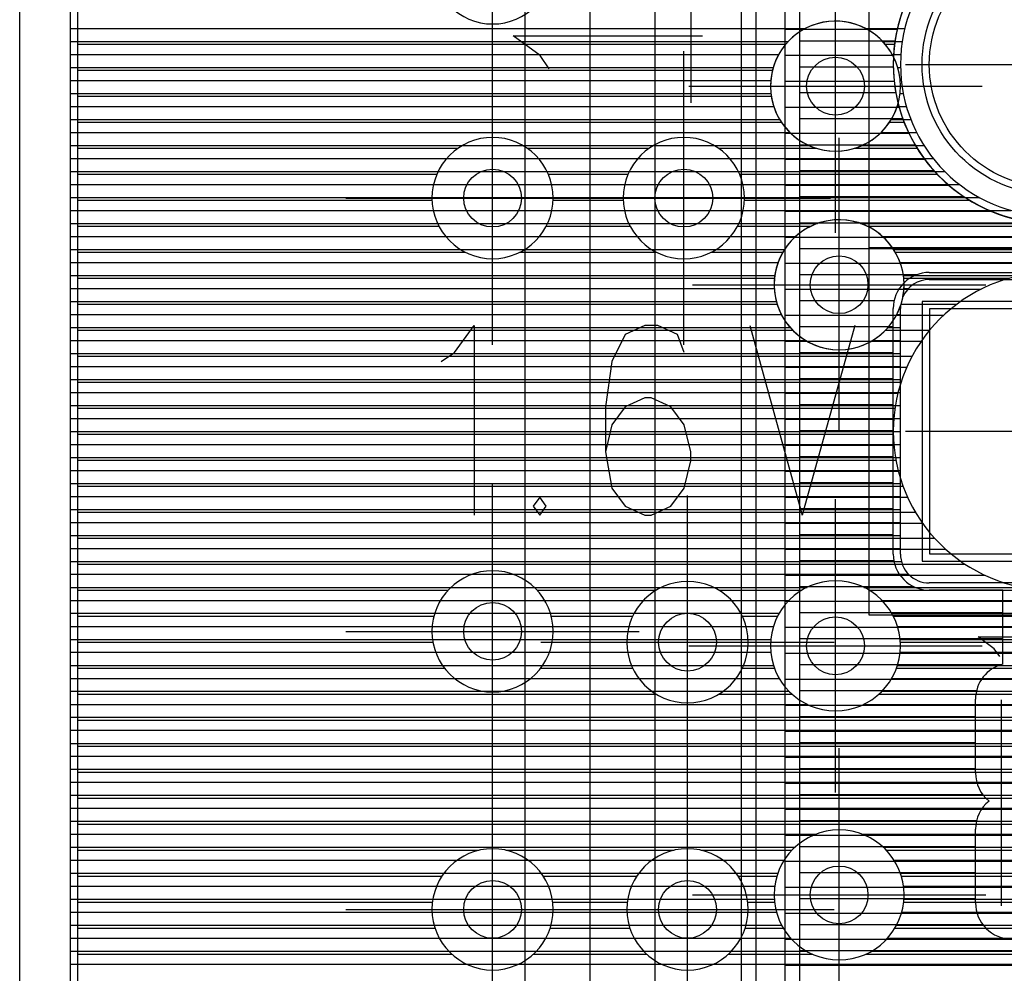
# Model space of a CAD drawing. Extents: x 25 to 291, y 23 to 136.
# Tile 17 of 147: x 25.4 to 32.22, y 56.96 to 63.56. Entities that reach past the tile are written whole.
import ezdxf

# ---------------------------------------------------------------- set-up
doc = ezdxf.new("R2010")
doc.units = 0
doc.layers.get('0').update_dxf_attribs({"linetype": 'CONTINUOUS'})
for name, color, linetype in [('copper_layer_2', 1, 'CONTINUOUS'), ('copper_layer_3', 3, 'CONTINUOUS'), ('copper_layer_bottom', 4, 'CONTINUOUS'), ('copper_layer_top', 5, 'CONTINUOUS'), ('drill_drawing', 6, 'CONTINUOUS'), ('silkscreen_top', 1, 'CONTINUOUS'), ('solder_mask_bottom', 1, 'CONTINUOUS'), ('solder_mask_top', 1, 'CONTINUOUS')]:
    doc.layers.add(name, color=color, linetype=linetype)

# ---------------------------------------------------------------- blocks, each defined once
blk = doc.blocks.new('D20')
blk.add_circle((0, 0), 0.2)
blk = doc.blocks.new('D112')
blk.add_circle((0, 0), 0.85)
blk = doc.blocks.new('D460')
blk.add_lwpolyline([(0.84836, 0.84836), (-0.84836, 0.84836), (-0.84836, -0.84836), (0.84836, -0.84836)], close=True)
blk = doc.blocks.new('D34')
blk.add_circle((0, 0), 0.9)
blk = doc.blocks.new('D649')
blk.add_lwpolyline([(0.89916, 0.89916), (-0.89916, 0.89916), (-0.89916, -0.89916), (0.89916, -0.89916)], close=True)

msp = doc.modelspace()

# ---------------------------------------------------------------- linework, layer by layer
at = {"layer": 'copper_layer_2', "color": 1}
for points in [[(31.725171, 125.050292), (25.750064, 125.050292), (25.750064, 25.750064), (86.050292, 25.750064)], [(45.500127, 77.127508), (45.500127, 81.700279), (30.766574, 81.700279), (30.700025, 81.633731), (30.700025, 52.09144), (30.816358, 51.975108), (45.483617, 51.975108), (45.500127, 51.991618), (45.500127, 77.122936)], [(30.400051, 52.09144), (30.400051, 81.633731)], [(25.750064, 63.499873), (30.400051, 63.499873)], [(30.700025, 63.494793), (31.477521, 63.494793)], [(25.750064, 63.409703), (30.400051, 63.409703)], [(25.750064, 63.319787), (30.400051, 63.319787)], [(30.700025, 63.314707), (31.451867, 63.314707)], [(25.750064, 63.22987), (30.400051, 63.22987)], [(25.750064, 63.1397), (30.400051, 63.1397)], [(30.700025, 63.134874), (31.456185, 63.134874)], [(25.750064, 63.049784), (30.400051, 63.049784)], [(25.750064, 62.959868), (30.400051, 62.959868)], [(30.700025, 62.954788), (31.490475, 62.954788)], [(25.750064, 62.869698), (30.400051, 62.869698)], [(25.750064, 62.779782), (30.400051, 62.779782)], [(30.700025, 62.774702), (31.558039, 62.774702)], [(25.750064, 62.689865), (30.400051, 62.689865)], [(25.750064, 62.599695), (30.400051, 62.599695)], [(30.700025, 62.594869), (31.666497, 62.594869)], [(25.750064, 62.509779), (30.400051, 62.509779)], [(25.750064, 62.419863), (30.400051, 62.419863)], [(30.700025, 62.414783), (31.834392, 62.414783)], [(25.750064, 62.329693), (30.400051, 62.329693)], [(25.750064, 62.239776), (30.400051, 62.239776)], [(30.700025, 62.234696), (32.126746, 62.234696)], [(25.750064, 62.14986), (30.400051, 62.14986)], [(25.750064, 62.05969), (30.400051, 62.05969)], [(30.700025, 62.054864), (41.940056, 62.054864)], [(25.750064, 61.969774), (30.400051, 61.969774)], [(25.750064, 61.879858), (30.400051, 61.879858)], [(30.700025, 61.874778), (41.985776, 61.874778)], [(25.750064, 61.789688), (30.400051, 61.789688)], [(25.750064, 61.699771), (30.400051, 61.699771)], [(30.700025, 61.694691), (32.05969, 61.694691)], [(25.750064, 61.609855), (30.400051, 61.609855)], [(25.750064, 61.519685), (30.400051, 61.519685)], [(30.700025, 61.514859), (31.800102, 61.514859)], [(25.750064, 61.429769), (30.400051, 61.429769)], [(25.750064, 61.339853), (30.400051, 61.339853)], [(30.700025, 61.334773), (31.644653, 61.334773)], [(25.750064, 61.249682), (30.400051, 61.249682)], [(25.750064, 61.159766), (30.400051, 61.159766)], [(30.700025, 61.154686), (31.543815, 61.154686)], [(25.750064, 61.06985), (30.400051, 61.06985)], [(25.750064, 60.97968), (30.400051, 60.97968)], [(30.700025, 60.974854), (31.482347, 60.974854)], [(25.750064, 60.889764), (30.400051, 60.889764)], [(25.750064, 60.799848), (30.400051, 60.799848)], [(30.700025, 60.794768), (31.453391, 60.794768)], [(25.750064, 60.709677), (30.400051, 60.709677)], [(25.750064, 60.619761), (30.400051, 60.619761)], [(30.700025, 60.614681), (31.454153, 60.614681)], [(25.750064, 60.529845), (30.400051, 60.529845)], [(25.750064, 60.439675), (30.400051, 60.439675)], [(30.700025, 60.434849), (31.485141, 60.434849)], [(25.750064, 60.349759), (30.400051, 60.349759)], [(25.750064, 60.259843), (30.400051, 60.259843)], [(30.700025, 60.254763), (31.548641, 60.254763)], [(25.750064, 60.169672), (30.400051, 60.169672)], [(25.750064, 60.079756), (30.400051, 60.079756)], [(30.700025, 60.074676), (31.652019, 60.074676)], [(25.750064, 59.98984), (30.400051, 59.98984)], [(25.750064, 59.89967), (30.400051, 59.89967)], [(30.700025, 59.894844), (31.811532, 59.894844)], [(25.750064, 59.809754), (30.400051, 59.809754)], [(25.750064, 59.719837), (30.400051, 59.719837)], [(30.700025, 59.714757), (32.081788, 59.714757)], [(25.750064, 59.629667), (30.400051, 59.629667)], [(25.750064, 59.539751), (30.400051, 59.539751)], [(30.700025, 59.534671), (45.500127, 59.534671)], [(25.750064, 59.449835), (30.400051, 59.449835)], [(25.750064, 59.359665), (30.400051, 59.359665)], [(30.700025, 59.354839), (45.500127, 59.354839)], [(25.750064, 59.269749), (30.400051, 59.269749)], [(25.750064, 59.179832), (30.400051, 59.179832)], [(30.700025, 59.174752), (45.500127, 59.174752)], [(25.750064, 59.089662), (30.400051, 59.089662)], [(25.750064, 58.999746), (30.400051, 58.999746)], [(30.700025, 58.994666), (45.500127, 58.994666)], [(25.750064, 58.90983), (30.400051, 58.90983)], [(25.750064, 58.81966), (30.400051, 58.81966)], [(30.700025, 58.814834), (45.500127, 58.814834)], [(25.750064, 58.729743), (30.400051, 58.729743)], [(25.750064, 58.639827), (30.400051, 58.639827)], [(30.700025, 58.634747), (45.500127, 58.634747)], [(25.750064, 58.549657), (30.400051, 58.549657)], [(25.750064, 58.459741), (30.400051, 58.459741)], [(30.700025, 58.454661), (43.891288, 58.454661)], [(25.750064, 58.369825), (30.400051, 58.369825)], [(25.750064, 58.279909), (30.400051, 58.279909)], [(30.700025, 58.274829), (43.650749, 58.274829)], [(25.750064, 58.189738), (30.400051, 58.189738)], [(25.750064, 58.099822), (30.400051, 58.099822)], [(30.700025, 58.094742), (33.112522, 58.094742)], [(25.750064, 58.009906), (30.400051, 58.009906)], [(25.750064, 57.919736), (30.400051, 57.919736)], [(30.700025, 57.914656), (32.894082, 57.914656)], [(25.750064, 57.82982), (30.400051, 57.82982)], [(25.750064, 57.739903), (30.400051, 57.739903)], [(30.700025, 57.734823), (32.829058, 57.734823)], [(25.750064, 57.649733), (30.400051, 57.649733)], [(25.750064, 57.559817), (30.400051, 57.559817)], [(30.700025, 57.554737), (32.841504, 57.554737)], [(25.750064, 57.469901), (30.400051, 57.469901)], [(25.750064, 57.379731), (30.400051, 57.379731)], [(30.700025, 57.374905), (32.940056, 57.374905)], [(25.750064, 57.289815), (30.400051, 57.289815)], [(25.750064, 57.199898), (30.400051, 57.199898)], [(30.700025, 57.194818), (42.0762, 57.194818)], [(25.750064, 57.109728), (30.400051, 57.109728)], [(25.750064, 57.019812), (30.400051, 57.019812)], [(30.700025, 57.014732), (42.127254, 57.014732)]]:
    msp.add_lwpolyline(points, dxfattribs=at)
for points in [[(33.649987, 63.250191), (33.649987, 63.250191), (33.649987, 63.250191, 1), (31.450343, 63.250191), (31.450343, 63.250191), (31.450343, 63.250191, 1), (33.649987, 63.250191), (33.649987, 63.250191)], [(33.649987, 63.250191), (33.649987, 63.250191), (33.649987, 63.250191, 1), (31.450343, 63.250191), (31.450343, 63.250191), (31.450343, 63.250191, 1), (33.649987, 63.250191), (33.649987, 63.250191)], [(33.649987, 60.710185), (33.649987, 60.710185), (33.649987, 60.710185, 1), (31.450343, 60.710185), (31.450343, 60.710185), (31.450343, 60.710185, 1), (33.649987, 60.710185), (33.649987, 60.710185)], [(33.649987, 60.710185), (33.649987, 60.710185), (33.649987, 60.710185, 1), (31.450343, 60.710185), (31.450343, 60.710185), (31.450343, 60.710185, 1), (33.649987, 60.710185), (33.649987, 60.710185)]]:
    msp.add_lwpolyline(points, format="xyb", dxfattribs=at)
at = {"layer": 'copper_layer_3', "color": 3}
for points in [[(31.725171, 125.000254), (25.800102, 125.000254), (25.800102, 55.650241), (28.305817, 55.650241)], [(25.800102, 63.389891), (30.705613, 63.389891)], [(31.394463, 63.389891), (31.458979, 63.389891)], [(25.800102, 63.209804), (30.613665, 63.209804)], [(25.800102, 63.029718), (30.605537, 63.029718)], [(25.800102, 62.849886), (30.676149, 62.849886)], [(31.423927, 62.849886), (31.525527, 62.849886)], [(25.800102, 62.669799), (28.435103, 62.669799)], [(28.915164, 62.669799), (29.75997, 62.669799)], [(30.24003, 62.669799), (30.918466, 62.669799)], [(31.18161, 62.669799), (31.615697, 62.669799)], [(25.800102, 62.489713), (28.288799, 62.489713)], [(29.061468, 62.489713), (29.613665, 62.489713)], [(30.386335, 62.489713), (31.755144, 62.489713)], [(25.800102, 62.309881), (28.255271, 62.309881)], [(29.094742, 62.309881), (29.580391, 62.309881)], [(30.419863, 62.309881), (31.979172, 62.309881)], [(25.800102, 62.129794), (28.303277, 62.129794)], [(29.04699, 62.129794), (29.628143, 62.129794)], [(30.371857, 62.129794), (30.878334, 62.129794)], [(31.272035, 62.129794), (41.93015, 62.129794)], [(25.800102, 61.949708), (28.486665, 61.949708)], [(28.863602, 61.949708), (29.811532, 61.949708)], [(30.188468, 61.949708), (30.685039, 61.949708)], [(31.465075, 61.949708), (41.962662, 61.949708)], [(25.800102, 61.769876), (30.627381, 61.769876)], [(31.522733, 61.769876), (32.255017, 61.769876)], [(25.800102, 61.589789), (30.645923, 61.589789)], [(31.504191, 61.589789), (31.88951, 61.589789)], [(25.800102, 61.409703), (30.754128, 61.409703)], [(31.395987, 61.409703), (31.701295, 61.409703)], [(25.800102, 61.22987), (31.580645, 61.22987)], [(25.800102, 61.049784), (31.503937, 61.049784)], [(25.800102, 60.869698), (31.461773, 60.869698)], [(25.800102, 60.689865), (31.450343, 60.689865)], [(25.800102, 60.509779), (31.468377, 60.509779)], [(25.800102, 60.329693), (31.517907, 60.329693)], [(25.800102, 60.14986), (31.603505, 60.14986)], [(25.800102, 59.969774), (31.736601, 59.969774)], [(25.800102, 59.789688), (31.947676, 59.789688)], [(25.800102, 59.609855), (28.366269, 59.609855)], [(28.983998, 59.609855), (29.80823, 59.609855)], [(30.242062, 59.609855), (30.816612, 59.609855)], [(31.283719, 59.609855), (35.890018, 59.609855)], [(25.800102, 59.429769), (28.268225, 59.429769)], [(29.081788, 59.429769), (29.645415, 59.429769)], [(30.404623, 59.429769), (30.649225, 59.429769)], [(31.450851, 59.429769), (36.070104, 59.429769)], [(25.800102, 59.249682), (28.261875, 59.249682)], [(29.088138, 59.249682), (29.605029, 59.249682)], [(30.445009, 59.249682), (30.600711, 59.249682)], [(31.499365, 59.249682), (47.310135, 59.249682)], [(25.800102, 59.06985), (28.341631, 59.06985)], [(29.008636, 59.06985), (29.645669, 59.06985)], [(30.404369, 59.06985), (30.627635, 59.06985)], [(31.472441, 59.06985), (43.659893, 59.06985)], [(25.800102, 58.889764), (29.809246, 58.889764)], [(30.240792, 58.889764), (30.750064, 58.889764)], [(31.350267, 58.889764), (35.925324, 58.889764)], [(25.800102, 58.709677), (34.13843, 58.709677)], [(25.800102, 58.529845), (33.987046, 58.529845)], [(25.800102, 58.349759), (33.945136, 58.349759)], [(25.800102, 58.169672), (33.978664, 58.169672)], [(25.800102, 57.98984), (32.953264, 57.98984)], [(25.800102, 57.809754), (28.582423, 57.809754)], [(28.76759, 57.809754), (29.932436, 57.809754)], [(30.117602, 57.809754), (30.748539, 57.809754)], [(31.401575, 57.809754), (32.845568, 57.809754)], [(25.800102, 57.629667), (28.323343, 57.629667)], [(29.02667, 57.629667), (29.673355, 57.629667)], [(30.376683, 57.629667), (30.644145, 57.629667)], [(31.505969, 57.629667), (32.82728, 57.629667)], [(25.800102, 57.449835), (28.258065, 57.449835)], [(29.092202, 57.449835), (29.608077, 57.449835)], [(30.442215, 57.449835), (30.627889, 57.449835)], [(31.522225, 57.449835), (32.885446, 57.449835)], [(25.800102, 57.269749), (28.275845, 57.269749)], [(29.074422, 57.269749), (29.625857, 57.269749)], [(30.424435, 57.269749), (30.688595, 57.269749)], [(31.461773, 57.269749), (33.079502, 57.269749)], [(25.800102, 57.089662), (28.391923, 57.089662)], [(28.95809, 57.089662), (29.741935, 57.089662)], [(30.308103, 57.089662), (30.890272, 57.089662)], [(31.259843, 57.089662), (32.786386, 57.089662)]]:
    msp.add_lwpolyline(points, dxfattribs=at)
for points in [[(29.094996, 63.950216), (29.094996, 63.950216), (29.094996, 63.950216, 1), (28.255271, 63.950216), (28.255271, 63.950216), (28.255271, 63.950216, 1), (29.094996, 63.950216), (29.094996, 63.950216)], [(29.094996, 63.950216), (29.094996, 63.950216), (29.094996, 63.950216, 1), (28.255271, 63.950216), (28.255271, 63.950216), (28.255271, 63.950216, 1), (29.094996, 63.950216), (29.094996, 63.950216)], [(31.483617, 62.979934), (31.483617, 62.979934), (31.483617, 62.979934, 13.44795), (31.451359, 63.303785), (31.451359, 63.303785)], [(31.451359, 63.303785), (31.451359, 63.303785, 5.343915), (31.483617, 62.979934), (31.483617, 62.979934)], [(29.094996, 62.325121), (29.094996, 62.325121), (29.094996, 62.325121, 1), (28.255271, 62.325121), (28.255271, 62.325121), (28.255271, 62.325121, 1), (29.094996, 62.325121), (29.094996, 62.325121)], [(29.094996, 62.325121), (29.094996, 62.325121), (29.094996, 62.325121, 1), (28.255271, 62.325121), (28.255271, 62.325121), (28.255271, 62.325121, 1), (29.094996, 62.325121), (29.094996, 62.325121)], [(30.420117, 62.325121), (30.420117, 62.325121), (30.420117, 62.325121, 1), (29.579883, 62.325121), (29.579883, 62.325121), (29.579883, 62.325121, 1), (30.420117, 62.325121), (30.420117, 62.325121)], [(30.420117, 62.325121), (30.420117, 62.325121), (30.420117, 62.325121, 1), (29.579883, 62.325121), (29.579883, 62.325121), (29.579883, 62.325121, 1), (30.420117, 62.325121), (30.420117, 62.325121)], [(31.525019, 61.725171), (31.525019, 61.725171), (31.525019, 61.725171, 1), (30.625349, 61.725171), (30.625349, 61.725171), (30.625349, 61.725171, 1), (31.525019, 61.725171), (31.525019, 61.725171)], [(31.525019, 61.725171), (31.525019, 61.725171), (31.525019, 61.725171, 1), (30.625349, 61.725171), (30.625349, 61.725171), (30.625349, 61.725171, 1), (31.525019, 61.725171), (31.525019, 61.725171)], [(33.649987, 60.710185), (33.649987, 60.710185), (33.649987, 60.710185, 1), (31.450343, 60.710185), (31.450343, 60.710185), (31.450343, 60.710185, 1), (33.649987, 60.710185), (33.649987, 60.710185)], [(33.649987, 60.710185), (33.649987, 60.710185), (33.649987, 60.710185, 1), (31.450343, 60.710185), (31.450343, 60.710185), (31.450343, 60.710185, 1), (33.649987, 60.710185), (33.649987, 60.710185)], [(29.094996, 59.325121), (29.094996, 59.325121), (29.094996, 59.325121, 1), (28.255271, 59.325121), (28.255271, 59.325121), (28.255271, 59.325121, 1), (29.094996, 59.325121), (29.094996, 59.325121)], [(29.094996, 59.325121), (29.094996, 59.325121), (29.094996, 59.325121, 1), (28.255271, 59.325121), (28.255271, 59.325121), (28.255271, 59.325121, 1), (29.094996, 59.325121), (29.094996, 59.325121)], [(30.445009, 59.250191), (30.445009, 59.250191), (30.445009, 59.250191, 1), (29.605283, 59.250191), (29.605283, 59.250191), (29.605283, 59.250191, 1), (30.445009, 59.250191), (30.445009, 59.250191)], [(30.445009, 59.250191), (30.445009, 59.250191), (30.445009, 59.250191, 1), (29.605283, 59.250191), (29.605283, 59.250191), (29.605283, 59.250191, 1), (30.445009, 59.250191), (30.445009, 59.250191)], [(31.500127, 59.225044), (31.500127, 59.225044), (31.500127, 59.225044, 1), (30.599949, 59.225044), (30.599949, 59.225044), (30.599949, 59.225044, 1), (31.500127, 59.225044), (31.500127, 59.225044)], [(31.500127, 59.225044), (31.500127, 59.225044), (31.500127, 59.225044, 1), (30.599949, 59.225044), (30.599949, 59.225044), (30.599949, 59.225044, 1), (31.500127, 59.225044), (31.500127, 59.225044)], [(31.525019, 57.500127), (31.525019, 57.500127), (31.525019, 57.500127, 1), (30.625349, 57.500127), (30.625349, 57.500127), (30.625349, 57.500127, 1), (31.525019, 57.500127), (31.525019, 57.500127)], [(31.525019, 57.500127), (31.525019, 57.500127), (31.525019, 57.500127, 1), (30.625349, 57.500127), (30.625349, 57.500127), (30.625349, 57.500127, 1), (31.525019, 57.500127), (31.525019, 57.500127)], [(29.094996, 57.400051), (29.094996, 57.400051), (29.094996, 57.400051, 1), (28.255271, 57.400051), (28.255271, 57.400051), (28.255271, 57.400051, 1), (29.094996, 57.400051), (29.094996, 57.400051)], [(29.094996, 57.400051), (29.094996, 57.400051), (29.094996, 57.400051, 1), (28.255271, 57.400051), (28.255271, 57.400051), (28.255271, 57.400051, 1), (29.094996, 57.400051), (29.094996, 57.400051)], [(30.445009, 57.400051), (30.445009, 57.400051), (30.445009, 57.400051, 1), (29.605283, 57.400051), (29.605283, 57.400051), (29.605283, 57.400051, 1), (30.445009, 57.400051), (30.445009, 57.400051)], [(30.445009, 57.400051), (30.445009, 57.400051), (30.445009, 57.400051, 1), (29.605283, 57.400051), (29.605283, 57.400051), (29.605283, 57.400051, 1), (30.445009, 57.400051), (30.445009, 57.400051)]]:
    msp.add_lwpolyline(points, format="xyb", dxfattribs=at)
at = {"layer": 'copper_layer_bottom', "color": 4}
for points in [[(31.725171, 125.050292), (25.750064, 125.050292), (25.750064, 25.750064), (86.050292, 25.750064)], [(25.750064, 63.499873), (30.843282, 63.499873)], [(31.256795, 63.499873), (31.530099, 63.499873)], [(25.750064, 63.409703), (30.723647, 63.409703)], [(31.376683, 63.409703), (31.512319, 63.409703)], [(25.750064, 63.319787), (30.657353, 63.319787)], [(31.442723, 63.319787), (31.502413, 63.319787)], [(25.750064, 63.22987), (30.619253, 63.22987)], [(31.481077, 63.22987), (31.500381, 63.22987)], [(25.750064, 63.1397), (30.601727, 63.1397)], [(31.498349, 63.1397), (31.505969, 63.1397)], [(25.750064, 63.049784), (30.602997, 63.049784)], [(31.497333, 63.049784), (31.519431, 63.049784)], [(25.750064, 62.959868), (30.622555, 62.959868)], [(31.477521, 62.959868), (31.541021, 62.959868)], [(25.750064, 62.869698), (30.663449, 62.869698)], [(31.436627, 62.869698), (31.571247, 62.869698)], [(25.750064, 62.779782), (30.734061, 62.779782)], [(31.366015, 62.779782), (31.611379, 62.779782)], [(25.750064, 62.689865), (30.86538, 62.689865)], [(31.234696, 62.689865), (31.662179, 62.689865)], [(25.750064, 62.599695), (31.725679, 62.599695)], [(25.750064, 62.509779), (31.805436, 62.509779)], [(25.750064, 62.419863), (31.90729, 62.419863)], [(25.750064, 62.329693), (32.044704, 62.329693)], [(25.750064, 62.239776), (32.264161, 62.239776)], [(25.750064, 62.14986), (30.926086, 62.14986)], [(31.224028, 62.14986), (41.975108, 62.14986)], [(25.750064, 62.05969), (30.774194, 62.05969)], [(31.375921, 62.05969), (41.975108, 62.05969)], [(25.750064, 61.969774), (30.697485, 61.969774)], [(31.452629, 61.969774), (41.975108, 61.969774)], [(25.750064, 61.879858), (30.652527, 61.879858)], [(31.497587, 61.879858), (41.141224, 61.879858)], [(25.750064, 61.789688), (30.629667, 61.789688)], [(31.520447, 61.789688), (40.979934, 61.789688)], [(31.700025, 61.760224), (33.400051, 61.760224)], [(25.750064, 61.699771), (30.625857, 61.699771)], [(31.524257, 61.699771), (31.557023, 61.699771)], [(25.750064, 61.609855), (30.640081, 61.609855)], [(25.750064, 61.519685), (30.674625, 61.519685)], [(31.475489, 61.519685), (31.500127, 61.519685)], [(31.500127, 59.860046), (31.500127, 61.560071)], [(25.750064, 61.429769), (30.735585, 61.429769)], [(31.414529, 61.429769), (31.500127, 61.429769)], [(25.750064, 61.339853), (30.84252, 61.339853)], [(31.307595, 61.339853), (31.500127, 61.339853)], [(25.750064, 61.249682), (31.500127, 61.249682)], [(25.750064, 61.159766), (31.500127, 61.159766)], [(25.750064, 61.06985), (31.500127, 61.06985)], [(25.750064, 60.97968), (31.500127, 60.97968)], [(25.750064, 60.889764), (31.500127, 60.889764)], [(25.750064, 60.799848), (31.500127, 60.799848)], [(25.750064, 60.709677), (31.500127, 60.709677)], [(25.750064, 60.619761), (31.500127, 60.619761)], [(25.750064, 60.529845), (31.500127, 60.529845)], [(25.750064, 60.439675), (31.500127, 60.439675)], [(25.750064, 60.349759), (31.500127, 60.349759)], [(25.750064, 60.259843), (31.500127, 60.259843)], [(25.750064, 60.169672), (31.500127, 60.169672)], [(25.750064, 60.079756), (31.500127, 60.079756)], [(25.750064, 59.98984), (31.500127, 59.98984)], [(25.750064, 59.89967), (31.500127, 59.89967)], [(25.750064, 59.809754), (31.506477, 59.809754)], [(25.750064, 59.719837), (31.557531, 59.719837)], [(25.750064, 59.629667), (30.853188, 59.629667)], [(31.246888, 59.629667), (34.8603, 59.629667)], [(33.400051, 59.660147), (31.700025, 59.660147)], [(25.750064, 59.539751), (30.728473, 59.539751)], [(31.371857, 59.539751), (35.937008, 59.539751)], [(25.750064, 59.449835), (30.660147, 59.449835)], [(31.439929, 59.449835), (36.03683, 59.449835)], [(25.750064, 59.359665), (30.620777, 59.359665)], [(31.479553, 59.359665), (38.449073, 59.359665)], [(25.750064, 59.269749), (30.602235, 59.269749)], [(31.497841, 59.269749), (38.660401, 59.269749)], [(25.750064, 59.179832), (30.602235, 59.179832)], [(31.497841, 59.179832), (43.80315, 59.179832)], [(25.750064, 59.089662), (30.620777, 59.089662)], [(31.479299, 59.089662), (43.678435, 59.089662)], [(25.750064, 58.999746), (30.660655, 58.999746)], [(31.439675, 58.999746), (43.610109, 58.999746)], [(25.750064, 58.90983), (30.728981, 58.90983)], [(31.371095, 58.90983), (35.98349, 58.90983)], [(25.750064, 58.81966), (30.854712, 58.81966)], [(31.245618, 58.81966), (35.81077, 58.81966)], [(25.750064, 58.729743), (34.169926, 58.729743)], [(25.750064, 58.639827), (34.059436, 58.639827)], [(25.750064, 58.549657), (33.996952, 58.549657)], [(25.750064, 58.459741), (33.961392, 58.459741)], [(25.750064, 58.369825), (33.946152, 58.369825)], [(25.750064, 58.279909), (33.9492, 58.279909)], [(25.750064, 58.189738), (33.97079, 58.189738)], [(25.750064, 58.099822), (33.126238, 58.099822)], [(25.750064, 58.009906), (32.974346, 58.009906)], [(25.750064, 57.919736), (30.912624, 57.919736)], [(31.23749, 57.919736), (32.897384, 57.919736)], [(25.750064, 57.82982), (30.76886, 57.82982)], [(31.381255, 57.82982), (32.852426, 57.82982)], [(25.750064, 57.739903), (30.694183, 57.739903)], [(31.455931, 57.739903), (32.82982, 57.739903)], [(25.750064, 57.649733), (30.650749, 57.649733)], [(31.499365, 57.649733), (32.825756, 57.649733)], [(25.750064, 57.559817), (30.628905, 57.559817)], [(31.521209, 57.559817), (32.83998, 57.559817)], [(25.750064, 57.469901), (30.626111, 57.469901)], [(31.524003, 57.469901), (32.874524, 57.469901)], [(25.750064, 57.379731), (30.641351, 57.379731)], [(31.508763, 57.379731), (32.935484, 57.379731)], [(25.750064, 57.289815), (30.677165, 57.289815)], [(31.472949, 57.289815), (33.042672, 57.289815)], [(25.750064, 57.199898), (30.739903, 57.199898)], [(31.410211, 57.199898), (33.590297, 57.199898)], [(25.750064, 57.109728), (30.851156, 57.109728)], [(31.298959, 57.109728), (32.816612, 57.109728)], [(25.750064, 57.019812), (32.709931, 57.019812)]]:
    msp.add_lwpolyline(points, dxfattribs=at)
for points in [[(33.599949, 63.250191), (33.599949, 63.250191), (33.599949, 63.250191, 1), (31.500381, 63.250191), (31.500381, 63.250191), (31.500381, 63.250191, 1), (33.599949, 63.250191), (33.599949, 63.250191)], [(33.599949, 63.250191), (33.599949, 63.250191), (33.599949, 63.250191, 1), (31.500381, 63.250191), (31.500381, 63.250191), (31.500381, 63.250191, 1), (33.599949, 63.250191), (33.599949, 63.250191)], [(31.500127, 63.100076), (31.500127, 63.100076), (31.500127, 63.100076, 1), (30.599949, 63.100076), (30.599949, 63.100076), (30.599949, 63.100076, 1), (31.500127, 63.100076), (31.500127, 63.100076)], [(31.500127, 63.100076), (31.500127, 63.100076), (31.500127, 63.100076, 1), (30.599949, 63.100076), (30.599949, 63.100076), (30.599949, 63.100076, 1), (31.500127, 63.100076), (31.500127, 63.100076)], [(31.517145, 61.641097), (31.517145, 61.641097), (31.517145, 61.641097, 28.519023), (31.501143, 61.580137), (31.501143, 61.580137)], [(31.700025, 61.760224), (31.700025, 61.760224), (31.700025, 61.760224, 0.297285), (31.517145, 61.641097), (31.517145, 61.641097)], [(31.501143, 61.580137), (31.501143, 61.580137), (31.501143, 61.580137, 0.02483), (31.500127, 61.560071), (31.500127, 61.560071)], [(31.500127, 59.860046), (31.500127, 59.860046), (31.500127, 59.860046, 0.414214), (31.700025, 59.660147), (31.700025, 59.660147)], [(31.500127, 59.225044), (31.500127, 59.225044), (31.500127, 59.225044, 1), (30.599949, 59.225044), (30.599949, 59.225044), (30.599949, 59.225044, 1), (31.500127, 59.225044), (31.500127, 59.225044)], [(31.500127, 59.225044), (31.500127, 59.225044), (31.500127, 59.225044, 1), (30.599949, 59.225044), (30.599949, 59.225044), (30.599949, 59.225044, 1), (31.500127, 59.225044), (31.500127, 59.225044)], [(31.525019, 57.500127), (31.525019, 57.500127), (31.525019, 57.500127, 1), (30.625349, 57.500127), (30.625349, 57.500127), (30.625349, 57.500127, 1), (31.525019, 57.500127), (31.525019, 57.500127)], [(31.525019, 57.500127), (31.525019, 57.500127), (31.525019, 57.500127, 1), (30.625349, 57.500127), (30.625349, 57.500127), (30.625349, 57.500127, 1), (31.525019, 57.500127), (31.525019, 57.500127)]]:
    msp.add_lwpolyline(points, format="xyb", dxfattribs=at)
at = {"layer": 'copper_layer_top', "color": 5}
for points in [[(31.725171, 125.050292), (25.750064, 125.050292), (25.750064, 25.750064), (86.050292, 25.750064)], [(35.085852, 100.370079), (32.416561, 100.370079), (30.098298, 98.05207), (29.800102, 97.753874), (29.800102, 48.215138), (29.800102, 47.811532), (30.161544, 47.450089), (30.300737, 47.450089)], [(28.900178, 47.625095), (28.900178, 48.215138), (28.900178, 97.94031)], [(29.350013, 48.215138), (29.350013, 97.94031)], [(30.500127, 53.975108), (30.500127, 81.583693)], [(45.400051, 52.075184), (45.400051, 79.900178), (42.275083, 79.900178), (42.275083, 81.600203), (30.816358, 81.600203), (30.800102, 81.583693), (30.800102, 53.975108), (33.750064, 53.975108), (33.750064, 52.075184), (45.400051, 52.075184)], [(25.750064, 63.499873), (28.900178, 63.499873)], [(29.800102, 63.499873), (30.500127, 63.499873)], [(25.750064, 63.409703), (28.900178, 63.409703)], [(29.800102, 63.409703), (30.500127, 63.409703)], [(30.800102, 63.414783), (31.462535, 63.414783)], [(25.750064, 63.319787), (28.900178, 63.319787)], [(29.800102, 63.319787), (30.500127, 63.319787)], [(25.750064, 63.22987), (28.900178, 63.22987)], [(29.800102, 63.22987), (30.500127, 63.22987)], [(30.800102, 63.234696), (31.450089, 63.234696)], [(25.750064, 63.1397), (28.900178, 63.1397)], [(29.800102, 63.1397), (30.500127, 63.1397)], [(25.750064, 63.049784), (28.900178, 63.049784)], [(29.800102, 63.049784), (30.500127, 63.049784)], [(30.800102, 63.054864), (31.467615, 63.054864)], [(25.750064, 62.959868), (28.900178, 62.959868)], [(29.800102, 62.959868), (30.500127, 62.959868)], [(25.750064, 62.869698), (28.900178, 62.869698)], [(29.800102, 62.869698), (30.500127, 62.869698)], [(30.800102, 62.874778), (31.516129, 62.874778)], [(25.750064, 62.779782), (28.900178, 62.779782)], [(29.800102, 62.779782), (30.500127, 62.779782)], [(25.750064, 62.689865), (28.900178, 62.689865)], [(29.800102, 62.689865), (30.500127, 62.689865)], [(30.800102, 62.694691), (31.600457, 62.694691)], [(25.750064, 62.599695), (28.900178, 62.599695)], [(29.800102, 62.599695), (30.500127, 62.599695)], [(25.750064, 62.509779), (28.900178, 62.509779)], [(29.800102, 62.509779), (30.500127, 62.509779)], [(30.800102, 62.514859), (31.732029, 62.514859)], [(25.750064, 62.419863), (28.900178, 62.419863)], [(29.800102, 62.419863), (30.500127, 62.419863)], [(25.750064, 62.329693), (28.900178, 62.329693)], [(29.800102, 62.329693), (30.500127, 62.329693)], [(30.800102, 62.334773), (31.940056, 62.334773)], [(25.750064, 62.239776), (28.900178, 62.239776)], [(29.800102, 62.239776), (30.500127, 62.239776)], [(25.750064, 62.14986), (28.900178, 62.14986)], [(29.800102, 62.14986), (30.500127, 62.14986)], [(30.800102, 62.154686), (32.448819, 62.154686)], [(25.750064, 62.05969), (28.900178, 62.05969)], [(29.800102, 62.05969), (30.500127, 62.05969)], [(25.750064, 61.969774), (28.900178, 61.969774)], [(29.800102, 61.969774), (30.500127, 61.969774)], [(30.800102, 61.974854), (36.801372, 61.974854)], [(25.750064, 61.879858), (28.900178, 61.879858)], [(29.800102, 61.879858), (30.500127, 61.879858)], [(25.750064, 61.789688), (28.900178, 61.789688)], [(29.800102, 61.789688), (30.500127, 61.789688)], [(30.800102, 61.794768), (31.613919, 61.794768)], [(31.700025, 61.810008), (33.400051, 61.810008)], [(25.750064, 61.699771), (28.900178, 61.699771)], [(29.800102, 61.699771), (30.500127, 61.699771)], [(25.750064, 61.609855), (28.900178, 61.609855)], [(29.800102, 61.609855), (30.500127, 61.609855)], [(30.800102, 61.614681), (31.456185, 61.614681)], [(25.750064, 61.519685), (28.900178, 61.519685)], [(29.800102, 61.519685), (30.500127, 61.519685)], [(31.450089, 59.860046), (31.450089, 61.560071)], [(25.750064, 61.429769), (28.900178, 61.429769)], [(29.800102, 61.429769), (30.500127, 61.429769)], [(30.800102, 61.434849), (31.450089, 61.434849)], [(25.750064, 61.339853), (28.900178, 61.339853)], [(29.800102, 61.339853), (30.500127, 61.339853)], [(25.750064, 61.249682), (28.900178, 61.249682)], [(29.800102, 61.249682), (30.500127, 61.249682)], [(30.800102, 61.254763), (31.450089, 61.254763)], [(25.750064, 61.159766), (28.900178, 61.159766)], [(29.800102, 61.159766), (30.500127, 61.159766)], [(25.750064, 61.06985), (28.900178, 61.06985)], [(29.800102, 61.06985), (30.500127, 61.06985)], [(30.800102, 61.074676), (31.450089, 61.074676)], [(25.750064, 60.97968), (28.900178, 60.97968)], [(29.800102, 60.97968), (30.500127, 60.97968)], [(25.750064, 60.889764), (28.900178, 60.889764)], [(29.800102, 60.889764), (30.500127, 60.889764)], [(30.800102, 60.894844), (31.450089, 60.894844)], [(25.750064, 60.799848), (28.900178, 60.799848)], [(29.800102, 60.799848), (30.500127, 60.799848)], [(25.750064, 60.709677), (28.900178, 60.709677)], [(29.800102, 60.709677), (30.500127, 60.709677)], [(30.800102, 60.714757), (31.450089, 60.714757)], [(25.750064, 60.619761), (28.900178, 60.619761)], [(29.800102, 60.619761), (30.500127, 60.619761)], [(25.750064, 60.529845), (28.900178, 60.529845)], [(29.800102, 60.529845), (30.500127, 60.529845)], [(30.800102, 60.534671), (31.450089, 60.534671)], [(25.750064, 60.439675), (28.900178, 60.439675)], [(29.800102, 60.439675), (30.500127, 60.439675)], [(30.800102, 60.354839), (31.450089, 60.354839)], [(25.750064, 60.349759), (28.900178, 60.349759)], [(29.800102, 60.349759), (30.500127, 60.349759)], [(25.750064, 60.259843), (28.900178, 60.259843)], [(29.800102, 60.259843), (30.500127, 60.259843)], [(25.750064, 60.169672), (28.900178, 60.169672)], [(29.800102, 60.169672), (30.500127, 60.169672)], [(30.800102, 60.174752), (31.450089, 60.174752)], [(25.750064, 60.079756), (28.900178, 60.079756)], [(29.800102, 60.079756), (30.500127, 60.079756)], [(25.750064, 59.98984), (28.900178, 59.98984)], [(29.800102, 59.98984), (30.500127, 59.98984)], [(30.800102, 59.994666), (31.450089, 59.994666)], [(25.750064, 59.89967), (28.900178, 59.89967)], [(29.800102, 59.89967), (30.500127, 59.89967)], [(25.750064, 59.809754), (28.900178, 59.809754)], [(29.800102, 59.809754), (30.500127, 59.809754)], [(30.800102, 59.814834), (31.454153, 59.814834)], [(25.750064, 59.719837), (28.900178, 59.719837)], [(29.800102, 59.719837), (30.500127, 59.719837)], [(25.750064, 59.629667), (28.900178, 59.629667)], [(29.800102, 59.629667), (30.500127, 59.629667)], [(30.800102, 59.634747), (31.591821, 59.634747)], [(32.210058, 59.09779), (32.210058, 59.610109), (31.700025, 59.610109)], [(25.750064, 59.539751), (28.900178, 59.539751)], [(29.800102, 59.539751), (30.500127, 59.539751)], [(25.750064, 59.449835), (28.900178, 59.449835)], [(29.800102, 59.449835), (30.500127, 59.449835)], [(30.800102, 59.454661), (32.210058, 59.454661)], [(25.750064, 59.359665), (28.900178, 59.359665)], [(29.800102, 59.359665), (30.500127, 59.359665)], [(25.750064, 59.269749), (28.900178, 59.269749)], [(29.800102, 59.269749), (30.500127, 59.269749)], [(30.800102, 59.274829), (32.210058, 59.274829)], [(25.750064, 59.179832), (28.900178, 59.179832)], [(29.800102, 59.179832), (30.500127, 59.179832)], [(25.750064, 59.089662), (28.900178, 59.089662)], [(29.800102, 59.089662), (30.500127, 59.089662)], [(30.800102, 59.094742), (32.198882, 59.094742)], [(25.750064, 58.999746), (28.900178, 58.999746)], [(29.800102, 58.999746), (30.500127, 58.999746)], [(25.750064, 58.90983), (28.900178, 58.90983)], [(29.800102, 58.90983), (30.500127, 58.90983)], [(30.800102, 58.91491), (32.027178, 58.91491)], [(32.020066, 58.345187), (32.020066, 58.85522)], [(25.750064, 58.81966), (28.900178, 58.81966)], [(29.800102, 58.81966), (30.500127, 58.81966)], [(25.750064, 58.729743), (28.900178, 58.729743)], [(29.800102, 58.729743), (30.500127, 58.729743)], [(30.800102, 58.734823), (32.020066, 58.734823)], [(25.750064, 58.639827), (28.900178, 58.639827)], [(29.800102, 58.639827), (30.500127, 58.639827)], [(25.750064, 58.549657), (28.900178, 58.549657)], [(29.800102, 58.549657), (30.500127, 58.549657)], [(30.800102, 58.554737), (32.020066, 58.554737)], [(25.750064, 58.459741), (28.900178, 58.459741)], [(29.800102, 58.459741), (30.500127, 58.459741)], [(30.800102, 58.374905), (32.020066, 58.374905)], [(25.750064, 58.369825), (28.900178, 58.369825)], [(29.800102, 58.369825), (30.500127, 58.369825)], [(25.750064, 58.279909), (28.900178, 58.279909)], [(29.800102, 58.279909), (30.500127, 58.279909)], [(25.750064, 58.189738), (28.900178, 58.189738)], [(29.800102, 58.189738), (30.500127, 58.189738)], [(30.800102, 58.194818), (32.070358, 58.194818)], [(25.750064, 58.099822), (28.900178, 58.099822)], [(29.800102, 58.099822), (30.500127, 58.099822)], [(25.750064, 58.009906), (28.900178, 58.009906)], [(29.800102, 58.009906), (30.500127, 58.009906)], [(30.800102, 58.014732), (32.027178, 58.014732)], [(25.750064, 57.919736), (28.900178, 57.919736)], [(29.800102, 57.919736), (30.500127, 57.919736)], [(32.020066, 57.445009), (32.020066, 57.955042)], [(25.750064, 57.82982), (28.900178, 57.82982)], [(29.800102, 57.82982), (30.500127, 57.82982)], [(30.800102, 57.8349), (32.020066, 57.8349)], [(25.750064, 57.739903), (28.900178, 57.739903)], [(29.800102, 57.739903), (30.500127, 57.739903)], [(25.750064, 57.649733), (28.900178, 57.649733)], [(29.800102, 57.649733), (30.500127, 57.649733)], [(30.800102, 57.654813), (32.020066, 57.654813)], [(25.750064, 57.559817), (28.900178, 57.559817)], [(29.800102, 57.559817), (30.500127, 57.559817)], [(25.750064, 57.469901), (28.900178, 57.469901)], [(29.800102, 57.469901), (30.500127, 57.469901)], [(30.800102, 57.474727), (32.020066, 57.474727)], [(25.750064, 57.379731), (28.900178, 57.379731)], [(29.800102, 57.379731), (30.500127, 57.379731)], [(25.750064, 57.289815), (28.900178, 57.289815)], [(29.800102, 57.289815), (30.500127, 57.289815)], [(30.800102, 57.294895), (32.070358, 57.294895)], [(25.750064, 57.199898), (28.900178, 57.199898)], [(29.800102, 57.199898), (30.500127, 57.199898)], [(25.750064, 57.109728), (28.900178, 57.109728)], [(29.800102, 57.109728), (30.500127, 57.109728)], [(30.800102, 57.114808), (37.23368, 57.114808)], [(25.750064, 57.019812), (28.900178, 57.019812)], [(29.800102, 57.019812), (30.500127, 57.019812)]]:
    msp.add_lwpolyline(points, dxfattribs=at)
for points in [[(33.437389, 63.900178), (33.437389, 63.900178), (33.437389, 63.900178, 3.057082), (33.437389, 62.600203), (33.437389, 62.600203)], [(31.700025, 61.810008), (31.700025, 61.810008), (31.700025, 61.810008, 0.414214), (31.450089, 61.560071), (31.450089, 61.560071)], [(31.450089, 59.860046), (31.450089, 59.860046), (31.450089, 59.860046, 0.414214), (31.700025, 59.610109), (31.700025, 59.610109)], [(32.210058, 59.09779), (32.210058, 59.09779), (32.210058, 59.09779, 0.344685), (32.020066, 58.85522), (32.020066, 58.85522)], [(32.020066, 58.345187), (32.020066, 58.345187), (32.020066, 58.345187, 0.226893), (32.113538, 58.150114), (32.113538, 58.150114)], [(32.113538, 58.150114), (32.113538, 58.150114), (32.113538, 58.150114, 0.228115), (32.020066, 57.955042), (32.020066, 57.955042)], [(32.020066, 57.445009), (32.020066, 57.445009), (32.020066, 57.445009, 0.414214), (32.270003, 57.195072), (32.270003, 57.195072)]]:
    msp.add_lwpolyline(points, format="xyb", dxfattribs=at)
at = {"layer": 'drill_drawing', "color": 6}
for points in [[(25.400051, 25.400051), (25.400051, 125.400305), (31.725171, 125.400305), (31.725171, 126.700279), (39.474981, 126.700279), (39.474981, 125.400305), (71.600203, 125.400305), (71.600203, 123.400305), (79.200152, 123.400305), (79.200152, 125.400305), (86.400051, 125.400305), (86.400051, 25.400051), (25.400051, 25.400051)], [(30.050038, 62.984252), (30.050038, 65.016256)], [(28.675133, 62.934214), (28.675133, 64.966218)], [(31.050038, 62.084074), (31.050038, 64.116078)], [(28.675133, 61.309119), (28.675133, 63.341123)], [(30, 61.309119), (30, 63.341123)], [(31.534163, 63.250191), (33.566167, 63.250191)], [(30.034036, 63.100076), (32.06604, 63.100076)], [(31.075184, 60.709169), (31.075184, 62.741173)], [(27.659131, 62.325121), (29.691135, 62.325121)], [(28.983998, 62.325121), (31.016002, 62.325121)], [(30.059182, 61.725171), (32.091186, 61.725171)], [(31.534163, 60.710185), (33.566167, 60.710185)], [(28.675133, 58.309119), (28.675133, 60.341123)], [(30.025146, 58.234188), (30.025146, 60.266193)], [(31.050038, 58.209042), (31.050038, 60.241046)], [(27.659131, 59.325121), (29.691135, 59.325121)], [(29.009144, 59.250191), (31.041148, 59.250191)], [(30.034036, 59.225044), (32.06604, 59.225044)], [(31.075184, 56.484125), (31.075184, 58.516129)], [(28.675133, 56.384049), (28.675133, 58.416053)], [(30.025146, 56.384049), (30.025146, 58.416053)], [(30.059182, 57.500127), (32.091186, 57.500127)], [(27.659131, 57.400051), (29.691135, 57.400051)], [(29.009144, 57.400051), (31.041148, 57.400051)]]:
    msp.add_lwpolyline(points, dxfattribs=at)
at = {"layer": 'silkscreen_top', "color": 1}
for points in [[(33.820168, 59.440183), (33.820168, 67.060198), (31.280163, 67.060198), (31.280163, 59.440183), (33.820168, 59.440183)], [(29.067564, 63.220218), (29.00508, 63.311151), (28.817628, 63.447295), (30.130048, 63.447295)], [(33.820168, 61.980188), (31.280163, 61.980188)], [(28.320041, 61.192532), (28.410973, 61.255017), (28.547371, 61.442723), (28.547371, 60.130048)], [(30.001778, 61.255017), (29.956312, 61.380239), (29.820168, 61.442723), (29.729235, 61.442723), (29.592837, 61.380239), (29.501905, 61.192532), (29.456439, 60.880112), (29.456439, 60.567691), (29.501905, 60.317501), (29.592837, 60.192532), (29.729235, 60.130048), (29.774702, 60.130048), (29.910846, 60.192532), (30.001778, 60.317501), (30.047244, 60.505207), (30.047244, 60.567691), (30.001778, 60.755144), (29.910846, 60.880112), (29.774702, 60.942596), (29.729235, 60.942596), (29.592837, 60.880112), (29.501905, 60.755144), (29.456439, 60.567691)], [(30.456439, 61.442723), (30.820168, 60.130048)], [(31.183642, 61.442723), (30.820168, 60.130048)], [(29.001778, 60.255017), (28.956312, 60.192532), (29.001778, 60.130048), (29.047244, 60.192532), (29.001778, 60.255017)], [(32.187452, 59.150114), (32.150114, 59.204724), (32.037592, 59.286513), (32.824994, 59.286513)], [(32.200152, 57.425197), (32.200152, 58.85014)]]:
    msp.add_lwpolyline(points, dxfattribs=at)

# ---------------------------------------------------------------- block references
at = {"layer": 'copper_layer_2'}
for p in [(31.050038, 63.100076), (28.675133, 62.325121), (30, 62.325121), (31.075184, 61.725171), (28.675133, 59.325121), (30.025146, 59.250191), (31.050038, 59.225044), (31.075184, 57.500127), (28.675133, 57.400051), (30.025146, 57.400051)]:
    msp.add_blockref('D20', p, dxfattribs=at)
at = {"layer": 'copper_layer_bottom'}
for name, p in [('D112', (32.550165, 63.250191)), ('D20', (31.050038, 63.100076)), ('D20', (28.675133, 62.325121)), ('D20', (30, 62.325121)), ('D20', (31.075184, 61.725171)), ('D460', (32.550165, 60.710185)), ('D20', (28.675133, 59.325121)), ('D20', (30.025146, 59.250191)), ('D20', (31.050038, 59.225044)), ('D20', (31.075184, 57.500127)), ('D20', (28.675133, 57.400051)), ('D20', (30.025146, 57.400051))]:
    msp.add_blockref(name, p, dxfattribs=at)
at = {"layer": 'copper_layer_top'}
for name, p in [('D112', (32.550165, 63.250191)), ('D20', (31.050038, 63.100076)), ('D20', (28.675133, 62.325121)), ('D20', (30, 62.325121)), ('D20', (31.075184, 61.725171)), ('D460', (32.550165, 60.710185)), ('D20', (28.675133, 59.325121)), ('D20', (30.025146, 59.250191)), ('D20', (31.050038, 59.225044)), ('D20', (31.075184, 57.500127)), ('D20', (28.675133, 57.400051)), ('D20', (30.025146, 57.400051))]:
    msp.add_blockref(name, p, dxfattribs=at)
at = {"layer": 'solder_mask_bottom'}
for name, p in [('D34', (32.550165, 63.250191)), ('D649', (32.550165, 60.710185))]:
    msp.add_blockref(name, p, dxfattribs=at)
at = {"layer": 'solder_mask_top'}
for name, p in [('D34', (32.550165, 63.250191)), ('D649', (32.550165, 60.710185))]:
    msp.add_blockref(name, p, dxfattribs=at)

doc.saveas('drawing.dxf')
